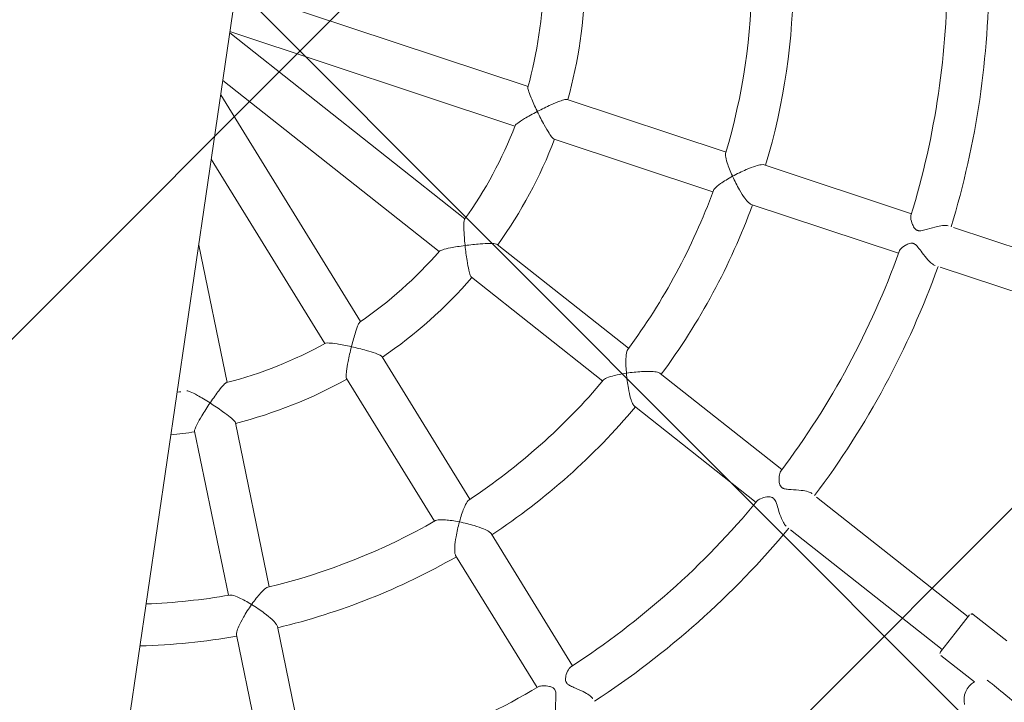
# Model space of a CAD drawing. Header units: metres. Extents: x 5484066 to 5586315, y 5680530 to 5718493.
# Tile 49 of 110: x 5516088.538 to 5516088.916, y 5683297.624 to 5683297.886. Entities that reach past the tile are written whole.
import ezdxf
from ezdxf import colors
from ezdxf.entities.mleader import LeaderData, LeaderLine
from ezdxf.math import Vec2, Vec3

# ---------------------------------------------------------------- set-up
doc = ezdxf.new("R2010")
doc.units = ezdxf.units.M
for name, color, linetype in [('01-SIM Weglinie-PZT-PTW_06-10-2025$0$A-Nawierzchnie', 41, 'Continuous'), ('01-SIM Weglinie-PZT-PTW_06-10-2025$0$A-Plac-Zabaw', 81, 'Continuous'), ('_xref', 7, 'Continuous')]:
    doc.layers.add(name, color=color, linetype=linetype)
doc.layers.add('RR_opis', color=7, linetype='Continuous', lineweight=0)
doc.styles.add('Garamond', font='GARA.TTF', dxfattribs={"height": 1})

# ---------------------------------------------------------------- blocks, each defined once
blk = doc.blocks.new('_None')
blk = doc.blocks.new('01-SIM Weglinie-PZT-PTW_06-10-2025$0$Bocianie gniazdo-Junior')
at = {"lineweight": 0}
for p, q in [((4.206441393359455, -149.9743079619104), (4.20644139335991, 150.0256920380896)), ((15.83478066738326, -1.996130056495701), (4.368457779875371, 0.0256920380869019)), ((4.20644139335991, -1.570422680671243), (15.55694358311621, -3.571822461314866)), ((14.17393581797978, -7.371605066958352), (4.20644139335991, -1.616869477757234)), ((23.71968174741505, -3.386450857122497), (17.39128098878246, -2.270583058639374)), ((4.206441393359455, -3.464390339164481), (13.37393581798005, -8.757245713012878)), ((31.10882284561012, -4.689355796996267), (25.24370711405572, -3.65517764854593)), ((10.77473143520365, -11.85485687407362), (4.206441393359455, -4.027073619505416)), ((17.11344390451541, -3.846275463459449), (23.441844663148, -4.962143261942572)), ((24.96587002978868, -5.230870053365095), (30.83098576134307, -6.265048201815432)), ((40.08051625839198, -6.271307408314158), (32.77581470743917, -4.983291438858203)), ((4.20644139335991, -6.516231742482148), (9.549060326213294, -12.88331704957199)), ((32.49797762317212, -6.558983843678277), (39.80267917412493, -7.846999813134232)), ((21.10780145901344, -11.37487426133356), (15.54269922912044, -8.161860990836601)), ((14.74269922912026, -9.547501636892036), (20.30780145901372, -12.76051490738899)), ((6.047161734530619, -14.90513914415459), (4.20644139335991, -9.847801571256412)), ((27.60570308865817, -15.12643951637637), (22.44800687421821, -12.14864221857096)), ((15.92123510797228, -17.98822111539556), (11.79066486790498, -13.06559919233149)), ((21.64800687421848, -13.53428286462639), (26.80570308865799, -16.5120801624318)), ((10.56499375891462, -14.09405936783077), (14.69556399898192, -19.01668129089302)), ((35.49527786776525, -19.68148763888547), (29.07163112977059, -15.97279346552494)), ((8.785559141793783, -22.42882418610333), (6.587728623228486, -16.39033446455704)), ((5.084220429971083, -16.93756669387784), (7.28205094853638, -22.97605641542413)), ((28.27163112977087, -17.35843411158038), (34.69527786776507, -21.06712828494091)), ((20.74415443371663, -23.73595254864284), (16.91597201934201, -19.17370240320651)), ((35.09527786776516, -20.37430796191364), (35.54527786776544, -19.59488509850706)), ((35.68188040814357, -19.55828255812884), (37.09967854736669, -20.37684869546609)), ((15.69030091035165, -20.20216257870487), (19.51848332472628, -24.76441272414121)), ((34.64527786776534, -21.15373082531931), (35.09527786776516, -20.37430796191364)), ((34.68188040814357, -21.2903333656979), (36.09967854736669, -22.10889950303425)), ((11.3517809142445, -29.47946055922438), (9.314847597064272, -23.88303226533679)), ((7.811339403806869, -24.4302644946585), (9.848272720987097, -30.02669278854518))]:
    blk.add_line(p, q, dxfattribs=at)
for centre, radius, start, end in [((-0.2385586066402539, 0.0256920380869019), 33.30000000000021, 351.3766076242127, 8.623392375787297), ((-0.2385586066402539, 0.0256920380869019), 31.70000000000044, 351.3096996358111, 8.690300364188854), ((-0.2385586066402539, 0.0256920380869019), 24.20000000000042, 351.769286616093, 8.23071338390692), ((-0.2385586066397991, 0.0256920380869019), 25.79999999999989, 351.7768981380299, 8.223101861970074), ((-0.2385586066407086, 0.0256920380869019), 17.80000000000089, 352.5759589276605, 7.424041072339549), ((-0.2385586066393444, 0.0256920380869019), 16.19999999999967, 352.7568113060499, 7.243188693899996), ((-0.2385586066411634, 0.0256920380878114), 16.2000000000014, 332.7568113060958, 347.2431886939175), ((-0.2385586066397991, 0.0256920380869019), 17.80000000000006, 332.5759589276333, 347.4240410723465), ((-0.2385586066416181, 0.0256920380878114), 24.20000000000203, 331.7692866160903, 348.2307133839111), ((-0.2385586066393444, 0.0256920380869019), 25.79999999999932, 331.7768981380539, 348.2231018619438), ((-0.2385586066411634, 0.0256920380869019), 31.70000000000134, 331.309699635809, 348.6903003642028), ((-0.2385586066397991, 0.0256920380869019), 33.29999999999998, 331.3766076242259, 348.6233923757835), ((-0.2385586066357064, 0.02569203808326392), 16.19999999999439, 312.7568113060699, 327.2431886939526), ((-0.2385586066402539, 0.0256920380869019), 17.80000000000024, 312.5759589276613, 327.4240410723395), ((-0.2385586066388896, 0.02569203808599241), 24.19999999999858, 311.7692866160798, 328.2307133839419), ((-0.2385586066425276, 0.02569203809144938), 16.20000000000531, 292.7568113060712, 307.2431886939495), ((-0.2385586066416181, 0.0256920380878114), 25.80000000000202, 311.7768981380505, 328.2231018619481), ((-0.2385586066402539, 0.0256920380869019), 17.80000000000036, 292.575958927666, 307.4240410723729), ((-0.2385586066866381, 0.0256920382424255), 16.20000000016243, 285.9252314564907, 287.2431886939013), ((-0.2385586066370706, 0.02569203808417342), 31.69999999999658, 311.3096996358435, 328.6903003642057), ((-0.2385586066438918, 0.02569203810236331), 17.80000000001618, 284.4608906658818, 287.4240410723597), ((-0.2385586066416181, 0.0256920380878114), 33.30000000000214, 311.3766076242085, 328.6233923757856), ((-0.2385586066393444, 0.02569203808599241), 24.1999999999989, 291.7692866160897, 308.2307133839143), ((35.63188040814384, -19.64488509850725), 0.1000000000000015, 59.99999999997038, 150.0000000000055), ((-0.2385586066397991, 0.0256920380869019), 25.79999999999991, 291.7768981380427, 308.2231018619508), ((34.73188040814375, -21.2037308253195), 0.09999999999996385, 150.0000000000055, 239.9999999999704), ((36.59588823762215, -22.73641519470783), 0.8000000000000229, 128.3352778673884, 201.4930451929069), ((-0.2385586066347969, 0.02569203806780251), 24.19999999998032, 280.5840483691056, 288.2307133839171), ((-0.2385586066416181, 0.02569203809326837), 25.80000000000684, 279.9208063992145, 288.2231018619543), ((-0.2385586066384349, 0.02569203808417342), 31.69999999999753, 291.3096996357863, 308.690300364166)]:
    blk.add_arc(centre, radius, start, end, dxfattribs=at)
for points, knots in [([(15.8321645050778, -2.016820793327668), (15.83183184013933, -2.019438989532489), (15.83171772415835, -2.02234087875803), (15.8326129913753, -2.050333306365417), (15.84646364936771, -2.090955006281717), (15.89977164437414, -2.209764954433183), (15.94854448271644, -2.300291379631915), (16.09317924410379, -2.545169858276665), (16.19634672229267, -2.706564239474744), (16.31388246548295, -2.880274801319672), (16.31828649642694, -2.8867699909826), (16.32302023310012, -2.89373676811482), (16.3233384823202, -2.894205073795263), (16.32365679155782, -2.894673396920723)], [1.734091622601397, 1.734091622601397, 1.734091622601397, 1.734091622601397, 1.770399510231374, 1.770399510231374, 2.053752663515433, 2.053752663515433, 2.440539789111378, 2.440539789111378, 2.943279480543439, 2.943279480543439, 2.962793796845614, 2.962793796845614, 2.964200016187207, 2.964200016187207, 2.964200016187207, 2.964200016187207]), ([(16.32365679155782, -2.894673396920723), (16.32411606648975, -2.894342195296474), (16.32457540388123, -2.894010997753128), (16.48544302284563, -2.778037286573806), (16.65005383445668, -2.66525987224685), (16.92203284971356, -2.490646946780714), (17.03003313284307, -2.425672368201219), (17.19064323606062, -2.338240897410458), (17.25294946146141, -2.307895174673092), (17.3428897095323, -2.274094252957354), (17.37326194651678, -2.267440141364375), (17.39122978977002, -2.270574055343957), (17.39125540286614, -2.270578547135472), (17.39128098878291, -2.270583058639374)], [-0.001721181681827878, -0.001721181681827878, -0.001721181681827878, -0.001721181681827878, 0, 0, 0.6009828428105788, 0.6009828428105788, 1.070483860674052, 1.070483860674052, 1.426798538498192, 1.426798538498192, 1.721412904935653, 1.721412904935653, 1.721833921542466, 1.721833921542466, 1.721833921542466, 1.721833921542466]), ([(16.32365679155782, -2.894673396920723), (16.32319750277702, -2.895004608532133), (16.32273827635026, -2.895335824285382), (16.15717713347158, -3.014764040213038), (16.00267553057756, -3.132443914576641), (15.77772538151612, -3.316387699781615), (15.69839746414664, -3.386494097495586), (15.60403764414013, -3.482447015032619), (15.57565632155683, -3.516926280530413), (15.56349389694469, -3.5447434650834), (15.56229122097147, -3.548263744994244), (15.56156184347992, -3.551484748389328)], [-0.00172123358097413, -0.00172123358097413, -0.00172123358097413, -0.00172123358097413, 0, 0, 0.6189068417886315, 0.6189068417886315, 1.097563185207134, 1.097563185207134, 1.446742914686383, 1.446742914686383, 1.502151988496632, 1.502151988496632, 1.502151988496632, 1.502151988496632]), ([(17.11344390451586, -3.846275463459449), (17.11341831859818, -3.846270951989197), (17.11339271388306, -3.846266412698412), (17.09543660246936, -3.84306596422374), (17.0691718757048, -3.826425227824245), (16.99621628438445, -3.763901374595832), (16.94804643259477, -3.714075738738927), (16.82702562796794, -3.576985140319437), (16.74776117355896, -3.478990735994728), (16.55190563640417, -3.221885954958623), (16.43579421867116, -3.059609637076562), (16.32429345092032, -2.895610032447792), (16.32397509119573, -2.895141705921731), (16.32365679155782, -2.894673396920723)], [1.527152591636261, 1.527152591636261, 1.527152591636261, 1.527152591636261, 1.527495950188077, 1.527495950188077, 1.767767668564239, 1.767767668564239, 2.05835886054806, 2.05835886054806, 2.441258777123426, 2.441258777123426, 2.931388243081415, 2.931388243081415, 2.932791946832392, 2.932791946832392, 2.932791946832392, 2.932791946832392]), ([(23.71217250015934, -3.438767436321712), (23.70882521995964, -3.461851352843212), (23.71238135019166, -3.492815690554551), (23.73765792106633, -3.596102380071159), (23.7730774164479, -3.685165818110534), (23.89163594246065, -3.926922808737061), (23.98368541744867, -4.086497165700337), (24.09337688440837, -4.256273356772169), (24.09599279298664, -4.260311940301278), (24.09892349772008, -4.264825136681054), (24.09923070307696, -4.26529808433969), (24.09953801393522, -4.26577105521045)], [1.845607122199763, 1.845607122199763, 1.845607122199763, 1.845607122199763, 2.056187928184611, 2.056187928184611, 2.443756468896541, 2.443756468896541, 2.945841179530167, 2.945841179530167, 2.958069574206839, 2.958069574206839, 2.959500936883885, 2.959500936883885, 2.959500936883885, 2.959500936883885]), ([(24.09953801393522, -4.26577105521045), (24.09998854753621, -4.265431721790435), (24.10043918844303, -4.26509240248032), (24.25658863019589, -4.147549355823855), (24.42195983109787, -4.034315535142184), (24.7041116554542, -3.861146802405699), (24.81949469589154, -3.797481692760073), (24.99665000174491, -3.713539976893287), (25.06756723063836, -3.685064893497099), (25.17611499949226, -3.655125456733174), (25.21573431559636, -3.650269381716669), (25.24365043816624, -3.65516766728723), (25.24367878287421, -3.65517265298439), (25.24370711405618, -3.65517764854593)], [-0.00174902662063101, -0.00174902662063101, -0.00174902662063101, -0.00174902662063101, 0, 0, 0.6041537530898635, 0.6041537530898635, 1.075481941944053, 1.075481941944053, 1.430712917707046, 1.430712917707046, 1.723264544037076, 1.723264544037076, 1.723562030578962, 1.723562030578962, 1.723562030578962, 1.723562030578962]), ([(24.09953801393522, -4.26577105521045), (24.09908747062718, -4.266110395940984), (24.0986370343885, -4.266449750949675), (23.93963530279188, -4.386273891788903), (23.79690431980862, -4.50552434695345), (23.5993827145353, -4.694176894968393), (23.53408381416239, -4.766825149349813), (23.47241220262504, -4.857617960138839), (23.45760839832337, -4.886724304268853), (23.45268160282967, -4.910413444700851)], [-0.001749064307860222, -0.001749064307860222, -0.001749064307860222, -0.001749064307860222, 0, 0, 0.615809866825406, 0.615809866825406, 1.092598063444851, 1.092598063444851, 1.358657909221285, 1.358657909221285, 1.358657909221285, 1.358657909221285]), ([(24.96587002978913, -5.230870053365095), (24.96584169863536, -5.230865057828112), (24.96581335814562, -5.230860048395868), (24.93790547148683, -5.225915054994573), (24.90233636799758, -5.207801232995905), (24.81057472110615, -5.14254184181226), (24.75367337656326, -5.09152889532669), (24.61591160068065, -4.952058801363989), (24.52926175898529, -4.852769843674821), (24.32335296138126, -4.593542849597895), (24.20668311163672, -4.430577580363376), (24.10015272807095, -4.266717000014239), (24.09984531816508, -4.266244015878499), (24.09953801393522, -4.26577105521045)], [1.530109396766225, 1.530109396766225, 1.530109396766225, 1.530109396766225, 1.530352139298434, 1.530352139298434, 1.769068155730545, 1.769068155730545, 2.05892921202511, 2.05892921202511, 2.443523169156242, 2.443523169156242, 2.936500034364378, 2.936500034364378, 2.937927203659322, 2.937927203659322, 2.937927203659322, 2.937927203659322]), ([(31.09750889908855, -4.763971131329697), (31.09372143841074, -4.788649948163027), (31.09601697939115, -4.819215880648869), (31.11899745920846, -4.927906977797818), (31.1572009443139, -5.016522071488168), (31.23809461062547, -5.149076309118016), (31.27732613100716, -5.200115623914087), (31.34168161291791, -5.254850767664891), (31.36611866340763, -5.271058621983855), (31.40100514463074, -5.284789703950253), (31.40858001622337, -5.28729490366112), (31.42100392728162, -5.29061621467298), (31.42571184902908, -5.291700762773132), (31.43479381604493, -5.293465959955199), (31.43914642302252, -5.294171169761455), (31.44925371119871, -5.295495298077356), (31.455012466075, -5.296018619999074), (31.47353163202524, -5.297009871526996), (31.48635328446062, -5.296658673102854), (31.5378011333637, -5.291890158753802), (31.57599953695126, -5.281057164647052), (31.66880244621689, -5.249096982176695), (31.73320818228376, -5.220085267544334), (31.9150984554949, -5.135773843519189), (32.04063011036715, -5.075631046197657), (32.2527928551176, -4.99401684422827), (32.33707058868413, -4.967378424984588), (32.47210751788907, -4.941827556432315), (32.52421787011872, -4.939027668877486), (32.56566760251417, -4.946237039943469), (32.56583901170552, -4.946267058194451), (32.56601019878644, -4.946297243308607)], [1.302988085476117, 1.302988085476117, 1.302988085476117, 1.302988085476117, 1.443485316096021, 1.443485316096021, 1.750017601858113, 1.750017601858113, 1.967701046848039, 1.967701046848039, 2.078392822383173, 2.078392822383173, 2.108291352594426, 2.108291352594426, 2.126295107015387, 2.126295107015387, 2.142703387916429, 2.142703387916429, 2.164173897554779, 2.164173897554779, 2.211321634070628, 2.211321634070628, 2.351817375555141, 2.351817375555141, 2.584340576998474, 2.584340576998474, 2.964922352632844, 2.964922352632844, 3.234450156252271, 3.234450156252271, 3.453338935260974, 3.453338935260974, 3.454249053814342, 3.454249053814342, 3.454249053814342, 3.454249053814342]), ([(32.2881731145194, -6.521989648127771), (32.25094135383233, -6.515426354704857), (32.20837258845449, -6.49820425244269), (32.10513366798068, -6.440258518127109), (32.04453439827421, -6.396277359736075), (31.89960588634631, -6.276512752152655), (31.81495462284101, -6.195001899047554), (31.66164041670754, -6.042236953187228), (31.59690823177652, -5.975862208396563), (31.48593895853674, -5.877215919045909), (31.43898947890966, -5.842681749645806), (31.38320605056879, -5.819551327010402), (31.37391267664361, -5.816296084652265), (31.35946754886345, -5.812233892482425), (31.354393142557, -5.810996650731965), (31.34543820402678, -5.809147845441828), (31.34156839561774, -5.808460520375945), (31.33266903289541, -5.807131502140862), (31.32765876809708, -5.806570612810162), (31.31356712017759, -5.805499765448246), (31.3045842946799, -5.805419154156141), (31.26855425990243, -5.807272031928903), (31.23425030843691, -5.814213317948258), (31.14680305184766, -5.853791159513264), (31.10101875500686, -5.884058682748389), (30.98492037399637, -5.977126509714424), (30.91814611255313, -6.048984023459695), (30.86191636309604, -6.141834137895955), (30.85046963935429, -6.16804634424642), (30.84587407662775, -6.191063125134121)], [6.663259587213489, 6.663259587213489, 6.663259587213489, 6.663259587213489, 6.885020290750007, 6.885020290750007, 7.156537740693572, 7.156537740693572, 7.525456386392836, 7.525456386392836, 7.843899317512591, 7.843899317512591, 8.131274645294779, 8.131274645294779, 8.188518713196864, 8.188518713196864, 8.21965764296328, 8.21965764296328, 8.243552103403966, 8.243552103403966, 8.274818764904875, 8.274818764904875, 8.331974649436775, 8.331974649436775, 8.506697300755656, 8.506697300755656, 8.693518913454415, 8.693518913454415, 9.010416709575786, 9.010416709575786, 9.147517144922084, 9.147517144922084, 9.147517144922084, 9.147517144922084]), ([(14.1644007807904, -7.390153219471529), (14.16320779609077, -7.392470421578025), (14.16212044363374, -7.395120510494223), (14.15337614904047, -7.421620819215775), (14.15247865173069, -7.464475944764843), (14.16190246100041, -7.59431853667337), (14.17677457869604, -7.696134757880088), (14.22895287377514, -7.975841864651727), (14.27070477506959, -8.162821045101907), (14.32174712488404, -8.366284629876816), (14.3236622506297, -8.373887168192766), (14.32572771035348, -8.382052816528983), (14.32586842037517, -8.382608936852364), (14.32600918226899, -8.38316509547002)], [1.734075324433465, 1.734075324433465, 1.734075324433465, 1.734075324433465, 1.769927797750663, 1.769927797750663, 2.053271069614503, 2.053271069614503, 2.440372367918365, 2.440372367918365, 2.943120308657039, 2.943120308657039, 2.962612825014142, 2.962612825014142, 2.964037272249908, 2.964037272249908, 2.964037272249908, 2.964037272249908]), ([(14.32600918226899, -8.38316509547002), (14.32656119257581, -8.383008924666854), (14.32711326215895, -8.382852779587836), (14.51800595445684, -8.32887617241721), (14.71131540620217, -8.279188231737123), (15.02674608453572, -8.208105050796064), (15.15052265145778, -8.183980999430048), (15.33134565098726, -8.156777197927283), (15.4002305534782, -8.149588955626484), (15.49619871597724, -8.148623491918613), (15.52695872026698, -8.152773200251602), (15.54269922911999, -8.161860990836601)], [-0.001743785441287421, -0.001743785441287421, -0.001743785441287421, -0.001743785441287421, 0, 0, 0.6011519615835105, 0.6011519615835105, 1.071008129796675, 1.071008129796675, 1.427360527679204, 1.427360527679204, 1.72192790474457, 1.72192790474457, 1.72192790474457, 1.72192790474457]), ([(14.32600918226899, -8.38316509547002), (14.32545715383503, -8.383321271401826), (14.32490518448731, -8.38347747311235), (14.12844722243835, -8.439088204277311), (13.94299156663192, -8.496836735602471), (13.66857550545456, -8.592796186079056), (13.56998985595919, -8.63157585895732), (13.44854665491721, -8.689482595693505), (13.41014069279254, -8.712165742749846), (13.38930513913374, -8.734099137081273), (13.38700028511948, -8.736965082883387), (13.38523147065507, -8.739714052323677)], [-0.001743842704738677, -0.001743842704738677, -0.001743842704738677, -0.001743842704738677, 0, 0, 0.618995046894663, 0.618995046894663, 1.098126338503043, 1.098126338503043, 1.447359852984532, 1.447359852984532, 1.502211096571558, 1.502211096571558, 1.502211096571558, 1.502211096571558]), ([(14.74269922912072, -9.547501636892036), (14.72695871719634, -9.538413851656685), (14.70798496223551, -9.513849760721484), (14.66083699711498, -9.430256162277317), (14.63261974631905, -9.367005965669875), (14.56576742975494, -9.196806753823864), (14.52477118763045, -9.077551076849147), (14.42861568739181, -8.768838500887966), (14.37499198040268, -8.576583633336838), (14.32629074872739, -8.384277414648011), (14.32614993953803, -8.383721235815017), (14.32600918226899, -8.38316509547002)], [1.527133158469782, 1.527133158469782, 1.527133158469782, 1.527133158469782, 1.767329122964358, 1.767329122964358, 2.057905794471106, 2.057905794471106, 2.441035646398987, 2.441035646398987, 2.931226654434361, 2.931226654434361, 2.93264857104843, 2.93264857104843, 2.93264857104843, 2.93264857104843]), ([(21.08285175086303, -11.42146745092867), (21.07182243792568, -11.44199343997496), (21.06457709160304, -11.47226612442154), (21.05298633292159, -11.57791680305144), (21.05580282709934, -11.67374956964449), (21.08452742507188, -11.94153041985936), (21.11644977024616, -12.1229794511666), (21.16146242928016, -12.32004791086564), (21.16253851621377, -12.32473422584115), (21.16374886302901, -12.32997759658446), (21.16387657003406, -12.33053049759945), (21.16400436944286, -12.33108345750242)], [1.845600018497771, 1.845600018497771, 1.845600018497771, 1.845600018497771, 2.055969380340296, 2.055969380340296, 2.443676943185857, 2.443676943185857, 2.945769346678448, 2.945769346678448, 2.957987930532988, 2.957987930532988, 2.95942805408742, 2.95942805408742, 2.95942805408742, 2.95942805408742]), ([(10.75942758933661, -11.86902526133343), (10.75751407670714, -11.87079464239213), (10.75558597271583, -11.87291294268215), (10.7383054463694, -11.89482411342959), (10.72280475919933, -11.93478766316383), (10.68725141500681, -12.06002281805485), (10.66640338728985, -12.1607854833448), (10.61976942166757, -12.4414705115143), (10.5950527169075, -12.63145353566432), (10.57342818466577, -12.84010434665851), (10.57262759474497, -12.84790338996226), (10.57177567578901, -12.85628301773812), (10.5717176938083, -12.8568537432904), (10.57165974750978, -12.85742452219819)], [1.734075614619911, 1.734075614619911, 1.734075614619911, 1.734075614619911, 1.769927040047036, 1.769927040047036, 2.053270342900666, 2.053270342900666, 2.440372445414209, 2.440372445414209, 2.943120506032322, 2.943120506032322, 2.962612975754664, 2.962612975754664, 2.964037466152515, 2.964037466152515, 2.964037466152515, 2.964037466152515]), ([(21.16400436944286, -12.33108345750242), (21.16346159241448, -12.33124925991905), (21.16291891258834, -12.33141511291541), (20.97250612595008, -12.38963695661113), (20.79758557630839, -12.45288414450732), (20.54740659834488, -12.56262806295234), (20.46117790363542, -12.60857969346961), (20.37222775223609, -12.67279233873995), (20.34839656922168, -12.69505640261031), (20.3356774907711, -12.71561123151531)], [-0.001759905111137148, -0.001759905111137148, -0.001759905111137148, -0.001759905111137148, 0, 0, 0.6158580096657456, 0.6158580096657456, 1.092854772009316, 1.092854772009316, 1.358673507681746, 1.358673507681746, 1.358673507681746, 1.358673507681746]), ([(21.16400436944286, -12.33108345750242), (21.16454713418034, -12.33091765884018), (21.16508999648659, -12.33075191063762), (21.35205068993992, -12.27369619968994), (21.54620086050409, -12.22384680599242), (21.87063072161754, -12.15761440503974), (22.00086719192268, -12.13725126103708), (22.19605490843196, -12.11897735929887), (22.27241635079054, -12.11648382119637), (22.38461318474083, -12.12549336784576), (22.42347967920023, -12.13448846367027), (22.44799407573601, -12.14863483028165), (22.44800047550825, -12.14863852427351), (22.44800687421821, -12.14864221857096)], [-0.001759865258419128, -0.001759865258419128, -0.001759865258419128, -0.001759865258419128, 0, 0, 0.604226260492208, 0.604226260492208, 1.075726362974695, 1.075726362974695, 1.430974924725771, 1.430974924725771, 1.723528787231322, 1.723528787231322, 1.723605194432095, 1.723605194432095, 1.723605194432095, 1.723605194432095]), ([(21.64800687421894, -13.53428286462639), (21.64800047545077, -13.5342791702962), (21.64799407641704, -13.53427547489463), (21.6234857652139, -13.52011856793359), (21.5962625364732, -13.49095674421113), (21.53236162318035, -13.39829620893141), (21.49634036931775, -13.33091849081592), (21.41457217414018, -13.15274401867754), (21.36708893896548, -13.02977435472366), (21.26223295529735, -12.71569366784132), (21.20832871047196, -12.52262999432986), (21.16426005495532, -12.33218941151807), (21.1641321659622, -12.33163640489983), (21.16400436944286, -12.33108345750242)], [1.530100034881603, 1.530100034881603, 1.530100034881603, 1.530100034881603, 1.530162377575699, 1.530162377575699, 1.76886283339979, 1.76886283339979, 2.05871712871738, 2.05871712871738, 2.443423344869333, 2.443423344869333, 2.936423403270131, 2.936423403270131, 2.93785931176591, 2.93785931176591, 2.93785931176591, 2.93785931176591]), ([(10.57165974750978, -12.85742452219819), (10.57108757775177, -12.85738247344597), (10.57051545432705, -12.8573404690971), (10.36688540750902, -12.84240488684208), (10.17286284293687, -12.83324117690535), (9.882175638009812, -12.82955774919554), (9.776271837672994, -12.83228046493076), (9.64234737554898, -12.84515904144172), (9.598499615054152, -12.85333863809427), (9.571419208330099, -12.86682309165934), (9.568273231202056, -12.86872784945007), (9.565670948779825, -12.87070601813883)], [-0.001743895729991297, -0.001743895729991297, -0.001743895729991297, -0.001743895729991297, 0, 0, 0.6189948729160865, 0.6189948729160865, 1.09812668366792, 1.09812668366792, 1.447359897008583, 1.447359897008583, 1.502209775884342, 1.502209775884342, 1.502209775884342, 1.502209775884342]), ([(10.56499375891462, -14.09405936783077), (10.55331077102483, -14.08013612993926), (10.54388271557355, -14.05056421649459), (10.52816880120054, -13.95588677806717), (10.5232860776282, -13.88680027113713), (10.51867695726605, -13.70400050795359), (10.52094092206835, -13.57791513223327), (10.53617022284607, -13.25493285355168), (10.55153545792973, -13.05593187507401), (10.57154389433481, -12.85856609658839), (10.57160180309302, -12.85799528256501), (10.57165974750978, -12.85742452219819)], [1.527132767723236, 1.527132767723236, 1.527132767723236, 1.527132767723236, 1.767327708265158, 1.767327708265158, 2.057904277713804, 2.057904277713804, 2.441034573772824, 2.441034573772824, 2.931225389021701, 2.931225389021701, 2.932647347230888, 2.932647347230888, 2.932647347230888, 2.932647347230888]), ([(10.57165974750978, -12.85742452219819), (10.57223189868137, -12.85746656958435), (10.5728040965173, -12.8575086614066), (10.77064587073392, -12.8720764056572), (10.96929172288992, -12.89150076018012), (11.29001171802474, -12.93258811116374), (11.4145747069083, -12.95225303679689), (11.59379696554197, -12.98853498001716), (11.66098601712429, -13.00534027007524), (11.75149639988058, -13.03725601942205), (11.7789818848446, -13.0516759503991), (11.79066486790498, -13.06559919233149)], [-0.001743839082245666, -0.001743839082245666, -0.001743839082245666, -0.001743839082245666, 0, 0, 0.6011526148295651, 0.6011526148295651, 1.071010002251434, 1.071010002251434, 1.427362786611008, 1.427362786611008, 1.721929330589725, 1.721929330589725, 1.721929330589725, 1.721929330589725]), ([(6.027934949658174, -14.91321884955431), (6.025493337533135, -14.91424314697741), (6.022914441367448, -14.915600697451), (5.999103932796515, -14.93039597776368), (5.970844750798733, -14.96271570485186), (5.894607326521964, -15.06829913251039), (5.840606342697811, -15.15578699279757), (5.700870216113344, -15.40345496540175), (5.612686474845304, -15.57349034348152), (5.521020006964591, -15.76212752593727), (5.517596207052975, -15.76919081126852), (5.513929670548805, -15.77677374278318), (5.513684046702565, -15.77728181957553), (5.51343843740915, -15.77778995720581)], [1.734095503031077, 1.734095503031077, 1.734095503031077, 1.734095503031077, 1.770521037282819, 1.770521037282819, 2.053876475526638, 2.053876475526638, 2.440582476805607, 2.440582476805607, 2.943320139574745, 2.943320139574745, 2.962839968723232, 2.962839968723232, 2.964241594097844, 2.964241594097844, 2.964241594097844, 2.964241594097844]), ([(5.51343843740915, -15.77778995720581), (5.512923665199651, -15.77755857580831), (5.512408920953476, -15.77732725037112), (5.326208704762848, -15.69366479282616), (5.147050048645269, -15.61870458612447), (4.875306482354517, -15.51587469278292), (4.774946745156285, -15.48223201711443), (4.644662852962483, -15.44848059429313), (4.600599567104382, -15.44113388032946), (4.570399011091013, -15.44450083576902), (4.566738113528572, -15.44522062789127), (4.563575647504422, -15.44620204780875)], [-0.001715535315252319, -0.001715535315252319, -0.001715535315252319, -0.001715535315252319, 0, 0, 0.6188849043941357, 0.6188849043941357, 1.097419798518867, 1.097419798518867, 1.446586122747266, 1.446586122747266, 1.502139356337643, 1.502139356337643, 1.502139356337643, 1.502139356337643]), ([(27.56955150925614, -15.19268539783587), (27.5575454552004, -15.21459466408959), (27.54923509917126, -15.24414243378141), (27.53367361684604, -15.35427701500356), (27.53927935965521, -15.45076306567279), (27.56966186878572, -15.60105298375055), (27.58824560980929, -15.66034382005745), (27.63284292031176, -15.7416059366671), (27.6524270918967, -15.764743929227), (27.67746518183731, -15.78657091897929), (27.68341451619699, -15.79122914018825), (27.69331389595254, -15.7981350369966), (27.69705678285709, -15.80057130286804), (27.7042407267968, -15.80492732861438), (27.70765282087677, -15.80686821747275), (27.71546559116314, -15.81103474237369), (27.71989015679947, -15.81320454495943), (27.73348352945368, -15.81933246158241), (27.74286525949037, -15.82285007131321), (27.78028654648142, -15.83454041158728), (27.81754685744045, -15.84129152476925), (27.93026472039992, -15.84425931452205), (27.99722402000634, -15.83970592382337), (28.18953072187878, -15.82374241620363), (28.32624598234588, -15.80978998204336), (28.55668006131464, -15.80360623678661), (28.64821852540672, -15.80643511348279), (28.78895271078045, -15.82718421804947), (28.84103571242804, -15.84169973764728), (28.88215017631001, -15.86345881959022), (28.88467613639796, -15.86485490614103), (28.88713214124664, -15.86627292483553)], [1.290583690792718, 1.290583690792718, 1.290583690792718, 1.290583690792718, 1.428590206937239, 1.428590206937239, 1.729026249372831, 1.729026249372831, 1.934815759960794, 1.934815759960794, 2.079606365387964, 2.079606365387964, 2.122144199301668, 2.122144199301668, 2.147104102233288, 2.147104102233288, 2.168978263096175, 2.168978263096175, 2.196348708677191, 2.196348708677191, 2.251507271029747, 2.251507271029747, 2.409917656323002, 2.409917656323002, 2.57994338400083, 2.57994338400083, 2.864027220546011, 2.864027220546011, 3.070149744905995, 3.070149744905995, 3.235067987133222, 3.235067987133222, 3.246182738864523, 3.246182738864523, 3.246182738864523, 3.246182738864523]), ([(5.084220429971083, -16.93756669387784), (5.084208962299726, -16.93753518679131), (5.084197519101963, -16.93750362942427), (5.077994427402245, -16.92033325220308), (5.0792798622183, -16.8892541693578), (5.096962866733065, -16.79478684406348), (5.116034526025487, -16.72814771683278), (5.174254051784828, -16.55479537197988), (5.219482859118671, -16.43716993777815), (5.344202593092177, -16.13903429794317), (5.426676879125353, -15.95735371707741), (5.512947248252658, -15.77880626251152), (5.513192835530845, -15.778298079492), (5.51343843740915, -15.77778995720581)], [1.527157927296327, 1.527157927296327, 1.527157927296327, 1.527157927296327, 1.527601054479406, 1.527601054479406, 1.767881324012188, 1.767881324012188, 2.058476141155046, 2.058476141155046, 2.441316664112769, 2.441316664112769, 2.931431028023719, 2.931431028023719, 2.93283014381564, 2.93283014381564, 2.93283014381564, 2.93283014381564]), ([(5.51343843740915, -15.77778995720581), (5.513953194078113, -15.77802133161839), (5.51446797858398, -15.77825276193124), (5.695323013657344, -15.85957452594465), (5.875284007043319, -15.94573647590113), (6.162462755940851, -16.09395332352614), (6.272718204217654, -16.15498711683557), (6.428745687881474, -16.25035992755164), (6.486190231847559, -16.28914943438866), (6.560458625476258, -16.3501491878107), (6.581420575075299, -16.37313088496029), (6.587705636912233, -16.39027142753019), (6.587717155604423, -16.39030295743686), (6.587728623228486, -16.39033446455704)], [-0.001715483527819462, -0.001715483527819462, -0.001715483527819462, -0.001715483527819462, 0, 0, 0.6009389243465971, 0.6009389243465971, 1.070347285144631, 1.070347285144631, 1.426651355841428, 1.426651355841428, 1.721263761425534, 1.721263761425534, 1.721807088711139, 1.721807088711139, 1.721807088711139, 1.721807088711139]), ([(28.08713214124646, -17.25191357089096), (28.05512967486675, -17.23343885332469), (28.02175569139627, -17.20361130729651), (27.94547088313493, -17.11572214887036), (27.90369967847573, -17.05433283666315), (27.80884688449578, -16.89378208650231), (27.75738449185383, -16.78922091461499), (27.66663725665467, -16.59584784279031), (27.62921855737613, -16.51281493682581), (27.5672985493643, -16.39577020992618), (27.53540622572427, -16.3403738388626), (27.48565840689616, -16.28987612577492), (27.47600981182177, -16.28130045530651), (27.46179001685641, -16.27056707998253), (27.45767019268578, -16.26766417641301), (27.45037594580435, -16.26288428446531), (27.4472380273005, -16.26094068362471), (27.44058056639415, -16.25704921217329), (27.43706156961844, -16.25512556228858), (27.42852229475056, -16.25076736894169), (27.42348571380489, -16.24844974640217), (27.40551956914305, -16.24101913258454), (27.39243371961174, -16.23711391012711), (27.35897693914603, -16.23012421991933), (27.33851354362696, -16.22859300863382), (27.27707275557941, -16.22910188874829), (27.23293434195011, -16.23675976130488), (27.10990223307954, -16.26959597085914), (27.02450545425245, -16.30620835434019), (26.9044211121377, -16.38076180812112), (26.86481982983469, -16.4150258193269), (26.84499791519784, -16.44764903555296)], [5.673521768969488, 5.673521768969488, 5.673521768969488, 5.673521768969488, 5.838036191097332, 5.838036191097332, 6.042373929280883, 6.042373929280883, 6.318668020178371, 6.318668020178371, 6.553042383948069, 6.553042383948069, 6.719785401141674, 6.719785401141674, 6.75784826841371, 6.75784826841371, 6.773083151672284, 6.773083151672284, 6.784428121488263, 6.784428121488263, 6.796951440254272, 6.796951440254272, 6.814578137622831, 6.814578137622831, 6.859244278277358, 6.859244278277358, 6.927563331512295, 6.927563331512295, 7.069291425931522, 7.069291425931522, 7.327830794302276, 7.327830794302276, 7.525952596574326, 7.525952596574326, 7.525952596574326, 7.525952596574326]), ([(15.88185424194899, -18.02347108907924), (15.86446821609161, -18.03898835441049), (15.84730444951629, -18.06496056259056), (15.80027786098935, -18.16028026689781), (15.77014900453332, -18.25129490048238), (15.70555633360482, -18.51274645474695), (15.67349461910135, -18.69416952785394), (15.6483914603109, -18.89474725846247), (15.64779979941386, -18.89951930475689), (15.64714381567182, -18.90486042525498), (15.64707475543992, -18.90542335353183), (15.64700576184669, -18.9059863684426)], [1.845600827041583, 1.845600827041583, 1.845600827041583, 1.845600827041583, 2.055988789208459, 2.055988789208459, 2.443684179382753, 2.443684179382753, 2.945775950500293, 2.945775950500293, 2.957995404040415, 2.957995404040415, 2.959434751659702, 2.959434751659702, 2.959434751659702, 2.959434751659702]), ([(15.64700576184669, -18.9059863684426), (15.64643931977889, -18.90595654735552), (15.64587295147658, -18.90592680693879), (15.44703211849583, -18.89551249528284), (15.26102982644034, -18.89511895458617), (14.98840839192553, -18.91267759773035), (14.89166578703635, -18.92636517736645), (14.78611305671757, -18.95628189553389), (14.75610072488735, -18.96905344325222), (14.73711686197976, -18.98401980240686)], [-0.001758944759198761, -0.001758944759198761, -0.001758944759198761, -0.001758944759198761, 0, 0, 0.6158535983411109, 0.6158535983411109, 1.092831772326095, 1.092831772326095, 1.358671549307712, 1.358671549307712, 1.358671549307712, 1.358671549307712]), ([(15.69030091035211, -20.20216257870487), (15.69029495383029, -20.2021554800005), (15.6902889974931, -20.202148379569), (15.67209963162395, -20.1804592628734), (15.65649239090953, -20.14374299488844), (15.62813781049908, -20.03481104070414), (15.61733395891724, -19.95917499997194), (15.60143762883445, -19.76377971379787), (15.59887658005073, -19.63198902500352), (15.60776637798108, -19.30099282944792), (15.62314457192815, -19.10113813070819), (15.64686784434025, -18.90711246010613), (15.64693676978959, -18.90654937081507), (15.64700576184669, -18.9059863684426)], [1.53010073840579, 1.53010073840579, 1.53010073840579, 1.53010073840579, 1.530178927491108, 1.530178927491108, 1.76888072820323, 1.76888072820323, 2.058735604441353, 2.058735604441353, 2.443431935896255, 2.443431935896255, 2.936429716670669, 2.936429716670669, 2.937864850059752, 2.937864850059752, 2.937864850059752, 2.937864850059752]), ([(15.64700576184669, -18.9059863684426), (15.6475721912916, -18.90601618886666), (15.6481386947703, -18.90604608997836), (15.84333617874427, -18.91637543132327), (16.04282503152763, -18.93593527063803), (16.37033635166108, -18.98465741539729), (16.499680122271, -19.01006476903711), (16.68934654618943, -19.05964963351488), (16.76195743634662, -19.08342341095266), (16.86431074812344, -19.13026305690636), (16.89775904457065, -19.15200890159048), (16.91596010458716, -19.17368820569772), (16.91596606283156, -19.17369530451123), (16.91597201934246, -19.17370240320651)], [-0.001758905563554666, -0.001758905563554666, -0.001758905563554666, -0.001758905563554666, 0, 0, 0.6042201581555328, 0.6042201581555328, 1.07570559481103, 1.07570559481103, 1.430952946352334, 1.430952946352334, 1.723506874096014, 1.723506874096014, 1.723602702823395, 1.723602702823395, 1.723602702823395, 1.723602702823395]), ([(40.5522482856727, -24.34568053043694), (40.04405938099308, -24.04205179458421), (39.5377020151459, -23.73951735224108), (38.58376297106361, -23.16956530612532), (38.14572591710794, -22.90785034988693), (37.39767779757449, -22.46091240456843), (37.09526117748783, -22.28022688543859), (36.7389378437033, -22.06733360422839), (36.63779690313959, -22.00690470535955), (36.58054290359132, -21.97269703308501)], [0, 0, 0, 0, 1.776836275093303, 1.776836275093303, 3.561561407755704, 3.561561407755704, 5.352037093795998, 5.352037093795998, 6.552547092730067, 6.552547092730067, 6.552547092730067, 6.552547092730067]), ([(8.736497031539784, -22.44847927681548), (8.714825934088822, -22.45712487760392), (8.68978005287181, -22.47569484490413), (8.612963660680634, -22.54924257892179), (8.553548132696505, -22.62444379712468), (8.40346908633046, -22.84798501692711), (8.311300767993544, -23.00748575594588), (8.219117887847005, -23.1873657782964), (8.21692788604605, -23.19165137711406), (8.214484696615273, -23.19644604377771), (8.214229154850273, -23.19694770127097), (8.213973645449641, -23.19744946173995)], [1.845608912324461, 1.845608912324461, 1.845608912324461, 1.845608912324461, 2.056249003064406, 2.056249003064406, 2.443778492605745, 2.443778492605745, 2.94586103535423, 2.94586103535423, 2.958092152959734, 2.958092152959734, 2.959521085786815, 2.959521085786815, 2.959521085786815, 2.959521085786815]), ([(8.213973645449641, -23.19744946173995), (8.213455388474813, -23.19722932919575), (8.212937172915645, -23.19700929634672), (8.02967023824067, -23.11922371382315), (7.855034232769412, -23.05524121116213), (7.59291012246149, -22.97851182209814), (7.497353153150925, -22.95828526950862), (7.387874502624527, -22.95026507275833), (7.355254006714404, -22.95199660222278), (7.332268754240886, -22.95957657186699)], [-0.001746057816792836, -0.001746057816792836, -0.001746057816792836, -0.001746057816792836, 0, 0, 0.6157969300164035, 0.6157969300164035, 1.092527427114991, 1.092527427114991, 1.358655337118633, 1.358655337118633, 1.358655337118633, 1.358655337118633]), ([(7.811339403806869, -24.4302644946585), (7.811327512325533, -24.43023182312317), (7.81131563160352, -24.4301991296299), (7.80164505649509, -24.40354562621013), (7.799550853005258, -24.36367861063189), (7.810193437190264, -24.25156955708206), (7.825924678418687, -24.17678056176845), (7.877832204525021, -23.98774285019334), (7.920491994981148, -23.86306764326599), (8.042029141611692, -23.55514984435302), (8.124823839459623, -23.37263448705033), (8.213462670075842, -23.19845306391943), (8.213718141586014, -23.19795121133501), (8.213973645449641, -23.19744946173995)], [1.53011211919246, 1.53011211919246, 1.53011211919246, 1.53011211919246, 1.530405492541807, 1.530405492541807, 1.769125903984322, 1.769125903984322, 2.058988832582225, 2.058988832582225, 2.443551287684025, 2.443551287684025, 2.936521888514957, 2.936521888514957, 2.937946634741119, 2.937946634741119, 2.937946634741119, 2.937946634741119]), ([(8.213973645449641, -23.19744946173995), (8.214491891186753, -23.19766958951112), (8.215010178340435, -23.19788981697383), (8.394873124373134, -23.27434458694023), (8.575616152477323, -23.36094005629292), (8.866644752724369, -23.51869620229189), (8.979463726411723, -23.5867817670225), (9.14073829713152, -23.69822754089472), (9.200862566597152, -23.74540738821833), (9.281077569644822, -23.82444698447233), (9.305099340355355, -23.85633301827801), (9.314823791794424, -23.88296691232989), (9.314835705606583, -23.882999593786), (9.314847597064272, -23.88303226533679)], [-0.001746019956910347, -0.001746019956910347, -0.001746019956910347, -0.001746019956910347, 0, 0, 0.6041332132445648, 0.6041332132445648, 1.075412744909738, 1.075412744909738, 1.430638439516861, 1.430638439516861, 1.723189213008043, 1.723189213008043, 1.723548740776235, 1.723548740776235, 1.723548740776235, 1.723548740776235]), ([(20.68752563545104, -23.78583874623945), (20.66869075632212, -23.80236554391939), (20.65078920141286, -23.82733701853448), (20.59838953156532, -23.92568880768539), (20.5707749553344, -24.0183407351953), (20.54783347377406, -24.17038191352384), (20.54512166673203, -24.23305665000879), (20.55951722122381, -24.32391167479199), (20.56980045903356, -24.35172050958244), (20.58567385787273, -24.38060487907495), (20.58976952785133, -24.38718076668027), (20.59686766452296, -24.39727085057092), (20.59961013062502, -24.40090747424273), (20.60476703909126, -24.40730605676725), (20.60713507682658, -24.41009140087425), (20.61289694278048, -24.41653336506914), (20.616344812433, -24.42012859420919), (20.62691456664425, -24.43045693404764), (20.63435287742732, -24.43684670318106), (20.66388102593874, -24.4595404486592), (20.69436469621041, -24.47770540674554), (20.79185096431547, -24.51751858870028), (20.85222857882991, -24.53548448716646), (21.02913662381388, -24.58443141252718), (21.15991627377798, -24.61695747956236), (21.3819802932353, -24.68849916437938), (21.47135441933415, -24.72276897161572), (21.60341942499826, -24.79089041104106), (21.65019359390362, -24.82250577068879), (21.68686610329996, -24.85984061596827), (21.69124475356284, -24.86465046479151), (21.69526593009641, -24.86944309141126)], [1.342123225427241, 1.342123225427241, 1.342123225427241, 1.342123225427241, 1.49139129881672, 1.49139129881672, 1.819224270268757, 1.819224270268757, 2.048334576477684, 2.048334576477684, 2.205167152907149, 2.205167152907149, 2.253567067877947, 2.253567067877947, 2.282100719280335, 2.282100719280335, 2.305173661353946, 2.305173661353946, 2.33684471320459, 2.33684471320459, 2.399282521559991, 2.399282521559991, 2.572780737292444, 2.572780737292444, 2.765300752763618, 2.765300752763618, 3.098607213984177, 3.098607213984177, 3.35381628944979, 3.35381628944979, 3.556951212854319, 3.556951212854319, 3.587098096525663, 3.587098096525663, 3.587098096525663, 3.587098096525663]), ([(20.46959482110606, -25.89790326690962), (20.45096081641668, -25.8757007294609), (20.43387616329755, -25.84657754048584), (20.39464394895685, -25.7578038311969), (20.37551529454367, -25.69228431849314), (20.33947673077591, -25.52485390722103), (20.32565113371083, -25.41909649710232), (20.3042728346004, -25.20631868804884), (20.29729898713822, -25.10578504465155), (20.27996748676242, -24.95134588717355), (20.27001492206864, -24.88554947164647), (20.24419250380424, -24.81070322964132), (20.23553552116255, -24.79113134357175), (20.22121987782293, -24.76725474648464), (20.21740370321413, -24.76147784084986), (20.21077312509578, -24.75236608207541), (20.20808904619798, -24.74890371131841), (20.20268288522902, -24.7423458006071), (20.19997299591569, -24.7392506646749), (20.19336564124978, -24.73212827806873), (20.18941941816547, -24.7282109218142), (20.17548507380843, -24.71541317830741), (20.16501512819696, -24.70755057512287), (20.13768468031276, -24.69027882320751), (20.12033016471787, -24.68214363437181), (20.06537804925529, -24.6615784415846), (20.02341966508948, -24.65343330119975), (19.90200621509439, -24.64069599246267), (19.81201707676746, -24.64445889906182), (19.66560279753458, -24.67120187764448), (19.61001017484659, -24.69121618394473), (19.57744512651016, -24.71730689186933)], [5.6642610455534, 5.6642610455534, 5.6642610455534, 5.6642610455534, 5.74797674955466, 5.74797674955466, 5.876082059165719, 5.876082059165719, 6.046246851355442, 6.046246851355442, 6.216433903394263, 6.216433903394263, 6.353124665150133, 6.353124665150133, 6.405766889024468, 6.405766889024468, 6.423630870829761, 6.423630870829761, 6.435271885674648, 6.435271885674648, 6.446500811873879, 6.446500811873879, 6.462115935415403, 6.462115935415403, 6.500315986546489, 6.500315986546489, 6.557898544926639, 6.557898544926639, 6.681680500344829, 6.681680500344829, 6.912870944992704, 6.912870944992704, 7.116758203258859, 7.116758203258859, 7.116758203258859, 7.116758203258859])]:
    blk.add_open_spline(points, degree=3, knots=knots, dxfattribs=at)
blk = doc.blocks.new('01-SIM Weglinie-PZT-PTW_06-10-2025')
at = {"layer": '01-SIM Weglinie-PZT-PTW_06-10-2025$0$A-Nawierzchnie', "linetype": 'ByBlock', "transparency": 33554508}
h = blk.add_hatch(dxfattribs=at)
h.set_pattern_fill('ANSI37', color=9, scale=0.1, style=0)
h.set_pattern_definition([(45, (615.2743167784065, 129.3192508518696), (-0.2245064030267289, 0.2245064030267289), []), (135, (615.2743167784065, 129.3192508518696), (-0.2245064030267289, -0.2245064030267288), [])])
h.paths.add_polyline_path([(5516099.6639383, 5683319.509563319), (5516093.18050492, 5683320.492467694, 0.02400827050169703), (5516090.889116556, 5683320.728043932), (5516071.666547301, 5683321.775596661, -0.02484724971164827), (5516069.295594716, 5683322.023371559), (5516062.302756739, 5683323.108692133, -0.3638266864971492), (5516061.032989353, 5683324.559218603), (5516063.231110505, 5683324.230619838), (5516064.490548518, 5683332.646905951), (5516062.29494606, 5683332.975128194), (5516065.4430103, 5683353.379441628, 0.414213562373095), (5516062.9339508, 5683356.800643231), (5516050.08979864, 5683358.776220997, 0.4141947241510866), (5516046.668626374, 5683356.267352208), (5516042.257273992, 5683327.598946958, 0.4142317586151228), (5516044.766305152, 5683324.177561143), (5516053.343595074, 5683322.858275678, -0.02007901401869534), (5516053.579985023, 5683322.812134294), (5516052.668604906, 5683316.935679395), (5516054.150876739, 5683316.705803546), (5516053.920999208, 5683315.223525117), (5516046.954293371, 5683316.304038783), (5516046.53358273, 5683313.591470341), (5516044.962368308, 5683313.835160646), (5516043.961552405, 5683307.382313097), (5516045.532766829, 5683307.138622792), (5516044.092847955, 5683297.854620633), (5516044.241075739, 5683297.831630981), (5516044.011179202, 5683296.349353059), (5516069.871986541, 5683292.33842502), (5516070.101883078, 5683293.820702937), (5516070.250110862, 5683293.797713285), (5516071.690029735, 5683303.081715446), (5516073.26124416, 5683302.838025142), (5516074.262060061, 5683309.290872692), (5516072.690845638, 5683309.534562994), (5516073.111556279, 5683312.247131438), (5516066.144886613, 5683313.327639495), (5516066.374772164, 5683314.809910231), (5516068.140582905, 5683314.536067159), (5516068.712784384, 5683314.452779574), (5516069.444190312, 5683314.361830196), (5516070.42180041, 5683314.267207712), (5516071.256411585, 5683314.210627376), (5516075.58645081, 5683313.974792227), (5516074.85022779, 5683300.465115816), (5516082.256583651, 5683299.380121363), (5516080.796957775, 5683289.416467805), (5516090.875183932, 5683287.94005766), (5516092.610210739, 5683299.78364581), (5516076.426464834, 5683302.154484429), (5516076.852947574, 5683309.980433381), (5516087.948828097, 5683309.370979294), (5516088.305421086, 5683315.861425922), (5516090.617040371, 5683315.735451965, -0.02400827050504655), (5516092.431056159, 5683315.548954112), (5516098.599416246, 5683314.613815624), (5516098.31852322, 5683313.306826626), (5516091.99430035, 5683314.28274265), (5516090.39067605, 5683303.90295513), (5516099.094000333, 5683302.561238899), (5516096.496908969, 5683285.74680292), (5516069.794551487, 5683289.86845434), (5516048.342630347, 5683290.09877717), (5516034.965910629, 5683291.963955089), (5516037.042734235, 5683305.715577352), (5516039.999341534, 5683324.308768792), (5516043.122031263, 5683343.075807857), (5516045.796543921, 5683360.442185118), (5516068.332659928, 5683356.975872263), (5516067.979837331, 5683322.47700484), (5516099.929928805, 5683320.735853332)])
h = blk.add_hatch(dxfattribs=at)
h.set_pattern_fill('ANSI37', scale=0.1, style=0)
h.set_pattern_definition([(45, (0, 0), (-0.2245064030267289, 0.2245064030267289), []), (135, (0, 0), (-0.2245064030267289, -0.2245064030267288), [])])
h.paths.add_polyline_path([(5516082.256583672, 5683299.380121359), (5516082.401531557, 5683300.369560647), (5516091.589262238, 5683299.023603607), (5516090.115141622, 5683288.961006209), (5516081.817906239, 5683290.176510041), (5516083.147078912, 5683299.249668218)])
at = {"layer": '01-SIM Weglinie-PZT-PTW_06-10-2025$0$A-Plac-Zabaw', "xscale": 0.01, "yscale": 0.01, "zscale": 0.01, "rotation": 351.6657355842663}
blk.add_blockref('01-SIM Weglinie-PZT-PTW_06-10-2025$0$Bocianie gniazdo-Junior', (5516088.579659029, 5683297.903301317), dxfattribs=at)

msp = doc.modelspace()

# ---------------------------------------------------------------- block references
at = {"layer": '_xref'}
msp.add_blockref('01-SIM Weglinie-PZT-PTW_06-10-2025', (0, 0), dxfattribs=at)

# ---------------------------------------------------------------- next in the draw order: leaders
at = {"layer": 'RR_opis'}
ml = msp.add_multileader_mtext('Standard', dxfattribs=at)
ml.set_content('przepompownia wód opadowych\\PQ=10 l/s, H=3,2m\\P\\C1;2x3,0kW/400V', color=256, style='Garamond')
ml.set_leader_properties()
ml.set_arrow_properties(name='NONE')
ml.build(insert=Vec2(0, 0))
ml.multileader.update_dxf_attribs({"text_left_attachment_type": 6, "text_right_attachment_type": 6, "dogleg_length": 0.1})
ctx = ml.context
ctx.base_point, ctx.char_height, ctx.landing_gap_size, ctx.plane_origin = Vec3(5516088.203521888, 5683289.284682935), 1, 0.1, Vec3(-1103257.345342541, 54698.08194007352)
ctx.left_attachment, ctx.right_attachment = 6, 6
notes = []
notes.append((ctx, [(0, (1, 1, 0), (5516088.103521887, 5683289.284682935), (1, 0), 0.1, [(0, [(5516083.646722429, 5683303.216711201)], 0, [])])]))
ctx.mtext.insert = Vec3(5516088.303521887, 5683290.549948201)
ctx.mtext.has_bg_fill, ctx.mtext.bg_color, ctx.mtext.bg_scale_factor, ctx.mtext.bg_transparency, ctx.mtext.use_window_bg_color = 1, -1027028792, 1, 0, 1
for ctx, leaders in notes:
    for number, flags, end, landing, length, lines in leaders:
        leader = LeaderData()
        leader.index, (leader.has_last_leader_line, leader.has_dogleg_vector, leader.attachment_direction) = number, flags
        leader.last_leader_point, leader.dogleg_vector, leader.dogleg_length = Vec3(end), Vec3(landing), length
        for number, points, colour, breaks in lines:
            line = LeaderLine()
            line.index, line.vertices, line.color, line.breaks = number, Vec3.list(points), colors.encode_raw_color(colour), breaks
            leader.lines.append(line)
        ctx.leaders.append(leader)

doc.saveas('drawing.dxf')
